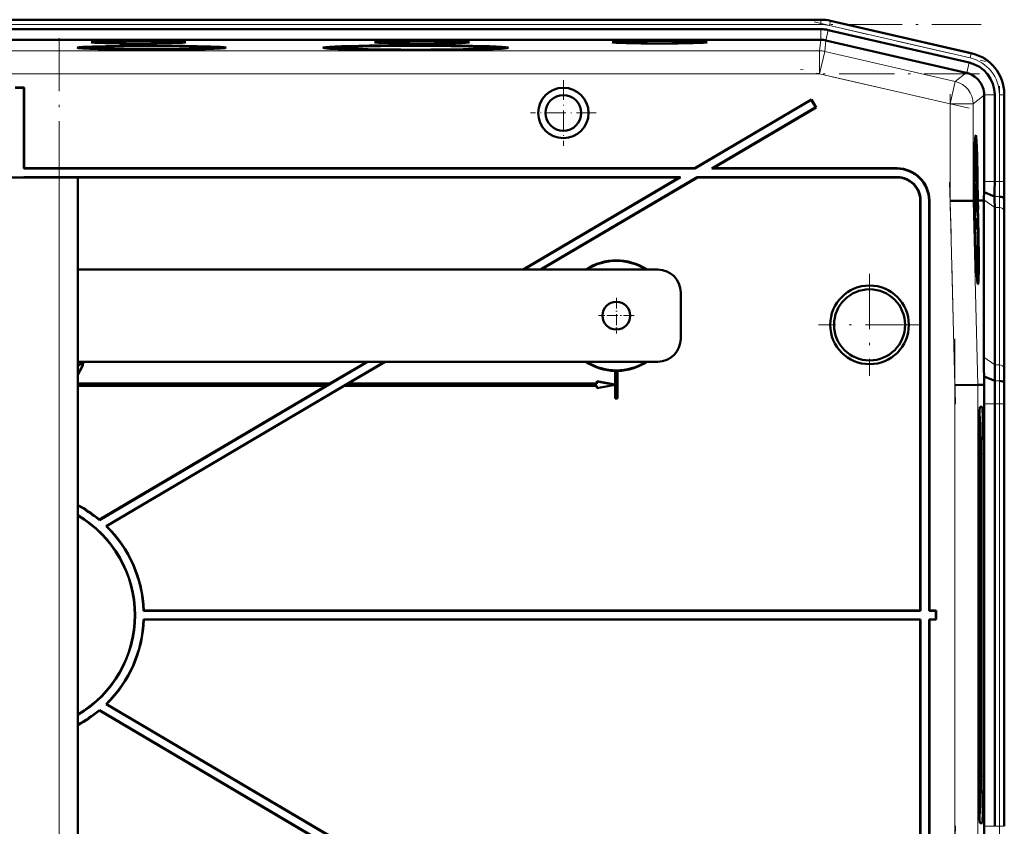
# Model space of a CAD drawing. Extents: x -1351 to 1763, y -1300 to 612.
# Tile 80 of 80: x 1474 to 1688, y 391 to 566. Entities that reach past the tile are written whole.
import ezdxf

# ---------------------------------------------------------------- set-up
doc = ezdxf.new("R2010")
doc.units = 0
doc.linetypes.add('DASHDOT', pattern=[18.5, 12, -3, 0.5, -3])

msp = doc.modelspace()

# ---------------------------------------------------------------- linework, layer by layer
at = {"color": 7, "linetype": 'DASHDOT', "lineweight": 18}
for p, q in [((1264.87, 564.79), (1682.54, 564.79)), ((1646.27, 565.35), (1683.47, 556.76)), ((1482.31, 198.83), (1482.31, 561.83)), ((1682.2, 554.09), (1265.21, 554.09)), ((1679.94, 546.59), (1643.34, 555.04)), ((1686.52, 551.4), (1686.52, 528.84)), ((1675.82, 524.37), (1675.82, 549.65)), ((1676.97, 482.34), (1675.71, 530.56)), ((1658.31, 510.67), (1658.31, 488.48)), ((1669.41, 499.58), (1647.21, 499.58)), ((1676.87, 376.6), (1676.87, 496.55)), ((1686.52, 491.61), (1686.52, 381.55)), ((1675.71, 342.59), (1676.97, 390.81))]:
    msp.add_line(p, q, dxfattribs=at)
at = {"color": 7, "lineweight": 18}
for p, q in [((1299.68, 565.79), (1647.74, 565.79)), ((1299.68, 564.79), (1647.74, 564.79)), ((1647.74, 565.83), (1647.74, 565.79)), ((1647.74, 565.79), (1647.74, 564.79)), ((1649.59, 564.58), (1649.81, 565.55)), ((1649.81, 565.55), (1649.82, 565.59)), ((1649.81, 565.55), (1680.38, 558.5)), ((1647.74, 561.46), (1647.74, 563.76)), ((1648.84, 561.34), (1649.35, 563.58)), ((1649.59, 564.58), (1680.16, 557.52)), ((1647.45, 559.09), (1647.73, 561.46)), ((1648.85, 561.34), (1648.58, 558.96)), ((1647.45, 559.09), (1299.96, 559.09)), ((1647.45, 559.09), (1647.45, 554.09)), ((1648.58, 558.96), (1647.45, 554.09)), ((1676.94, 552.41), (1648.58, 558.96)), ((1680.16, 557.52), (1680.38, 558.5)), ((1680.39, 558.53), (1680.38, 558.5)), ((1679.41, 554.28), (1679.93, 556.52)), ((1647.45, 554.09), (1299.96, 554.09)), ((1675.82, 547.54), (1647.45, 554.09)), ((1676.94, 552.41), (1679.32, 554.3)), ((1676.94, 552.41), (1675.82, 547.54)), ((1680.82, 547.54), (1675.82, 547.54)), ((1675.82, 526.48), (1675.82, 547.54)), ((1683.2, 549.43), (1680.82, 547.54)), ((1680.82, 526.54), (1680.82, 547.54)), ((1683.19, 549.52), (1685.5, 549.52)), ((1686.52, 549.52), (1687.52, 549.52)), ((1686.52, 549.52), (1686.52, 530.72)), ((1687.52, 549.52), (1687.52, 530.72)), ((1687.52, 549.52), (1687.56, 549.52)), ((1664.24, 533.51), (1664.31, 533.58)), ((1482.31, 229.08), (1482.31, 531.58)), ((1664.31, 531.58), (1664.38, 531.65)), ((1685.5, 530.72), (1683.2, 530.72)), ((1685.5, 530.72), (1686.52, 530.72)), ((1686.52, 530.72), (1687.52, 530.72)), ((1687.52, 530.72), (1687.56, 530.72)), ((1669.31, 526.58), (1669.38, 526.65)), ((1671.31, 526.58), (1671.24, 526.51)), ((1676.87, 486.49), (1675.82, 526.48)), ((1681.86, 486.56), (1680.82, 526.54)), ((1685.5, 525.06), (1683.15, 526.72)), ((1686.5, 527.41), (1685.48, 527.41)), ((1687.58, 526.58), (1687.53, 526.58)), ((1686.52, 525.06), (1685.5, 525.06)), ((1686.52, 525.06), (1686.52, 490.92)), ((1687.52, 524.38), (1687.52, 490.24)), ((1685.5, 490.92), (1683.15, 492.58)), ((1487.24, 490.5), (1487.25, 490.49)), ((1686.52, 490.92), (1685.5, 490.92)), ((1676.87, 386.66), (1676.87, 486.49)), ((1681.86, 386.6), (1681.86, 486.56)), ((1686.55, 487.41), (1685.52, 487.41)), ((1682.3, 481.73), (1682.77, 481.76)), ((1685.5, 482.43), (1683.2, 482.43)), ((1686.52, 482.43), (1685.5, 482.43)), ((1686.52, 482.43), (1686.52, 390.72)), ((1686.52, 482.43), (1687.52, 482.43)), ((1687.52, 482.43), (1687.52, 390.72)), ((1687.56, 482.43), (1687.52, 482.43)), ((1682.16, 479.69), (1682.27, 479.59)), ((1683.03, 471.58), (1682.48, 471.58)), ((1682.48, 401.58), (1683.03, 401.58)), ((1682.27, 393.57), (1682.16, 393.46)), ((1682.3, 391.42), (1682.77, 391.39)), ((1683.2, 390.72), (1685.5, 390.72)), ((1685.5, 390.72), (1686.52, 390.72)), ((1687.52, 390.72), (1686.52, 390.72)), ((1687.52, 390.72), (1687.56, 390.72))]:
    msp.add_line(p, q, dxfattribs=at)
at = {"color": 7, "lineweight": 50}
for p, q in [((1314.67, 565.83), (1627.47, 565.83)), ((1647.74, 565.83), (1627.47, 565.83)), ((1649.82, 565.59), (1680.59, 558.49)), ((1649.82, 565.59), (1680.39, 558.53)), ((1299.68, 563.76), (1647.74, 563.76)), ((1649.35, 563.58), (1679.93, 556.52)), ((1647.73, 561.46), (1299.69, 561.46)), ((1648.85, 561.34), (1679.32, 554.3)), ((1488.07, 559.74), (1488.01, 559.54)), ((1501.88, 559.32), (1501.88, 559.37)), ((1501.88, 559.37), (1501.88, 559.32)), ((1502.88, 559.37), (1502.88, 559.32)), ((1502.88, 559.32), (1502.88, 559.37)), ((1516.7, 559.74), (1516.75, 559.54)), ((1541.61, 559.74), (1541.55, 559.51)), ((1559.23, 559.27), (1559.22, 559.21)), ((1559.23, 559.21), (1559.23, 559.27)), ((1560.23, 559.27), (1560.23, 559.21)), ((1560.23, 559.21), (1560.23, 559.27)), ((1577.84, 559.74), (1577.91, 559.51)), ((1679.41, 554.28), (1679.32, 554.3)), ((1472.71, 551.08), (1474.71, 551.08)), ((1472.78, 551.01), (1474.64, 551.01)), ((1474.64, 551.01), (1474.71, 551.08)), ((1474.64, 551.01), (1474.64, 533.51)), ((1474.71, 551.08), (1474.71, 533.58)), ((1687.56, 549.72), (1687.56, 530.72)), ((1645.69, 548.51), (1620.37, 533.58)), ((1645.66, 548.41), (1620.39, 533.51)), ((1645.66, 548.41), (1645.69, 548.51)), ((1645.66, 548.41), (1646.61, 546.81)), ((1645.69, 548.51), (1646.7, 546.78)), ((1683.2, 549.43), (1683.19, 549.52)), ((1683.2, 549.43), (1683.2, 530.72)), ((1685.5, 549.52), (1685.5, 530.72)), ((1687.56, 549.52), (1687.56, 530.72)), ((1646.61, 546.81), (1624.05, 533.51)), ((1646.7, 546.78), (1624.31, 533.58)), ((1646.61, 546.81), (1646.7, 546.78)), ((1681.4, 539.01), (1681.2, 539.06)), ((1474.71, 533.58), (1474.64, 533.51)), ((1474.64, 533.51), (1620.39, 533.51)), ((1474.71, 533.58), (1620.37, 533.58)), ((1620.39, 533.51), (1620.37, 533.58)), ((1624.05, 533.51), (1624.31, 533.58)), ((1624.05, 533.51), (1664.24, 533.51)), ((1624.31, 533.58), (1664.31, 533.58)), ((1681.2, 533.13), (1681.14, 533.13)), ((1681.21, 531.25), (1681.2, 533.13)), ((1681.2, 533.13), (1681.21, 533.13)), ((1681.21, 533.13), (1681.23, 530.61)), ((1465.31, 531.58), (1482.31, 531.58)), ((1474.64, 531.65), (1474.64, 531.58)), ((1617.24, 531.65), (1474.64, 531.65)), ((1474.64, 531.65), (1474.71, 531.58)), ((1616.98, 531.58), (1474.71, 531.58)), ((1486.31, 531.58), (1482.31, 531.58)), ((1486.31, 229.08), (1486.31, 531.58)), ((1616.98, 531.58), (1583.07, 511.58)), ((1617.24, 531.65), (1583.21, 511.58)), ((1620.9, 531.65), (1586.87, 511.58)), ((1620.92, 531.58), (1587, 511.58)), ((1616.98, 531.58), (1617.24, 531.65)), ((1664.38, 531.65), (1620.9, 531.65)), ((1620.92, 531.58), (1620.9, 531.65)), ((1664.31, 531.58), (1620.92, 531.58)), ((1681.16, 530.66), (1681.1, 530.66)), ((1681.23, 530.61), (1681.1, 530.61)), ((1681.18, 531.55), (1681.13, 531.55)), ((1681.15, 531.16), (1681.16, 530.66)), ((1681.22, 530.67), (1681.16, 530.67)), ((1681.14, 528.93), (1681.08, 528.92)), ((1681.2, 530.22), (1681.09, 530.22)), ((1681.16, 530.02), (1681.09, 530.02)), ((1681.18, 527.8), (1681.14, 528.93)), ((1681.16, 528.94), (1681.18, 528.29)), ((1681.19, 528.81), (1681.16, 528.8)), ((1681.19, 528.73), (1681.16, 528.73)), ((1681.2, 528.68), (1681.16, 528.68)), ((1681.18, 528.29), (1681.18, 527.8)), ((1681.19, 529), (1681.2, 528.68)), ((1681.19, 528.73), (1681.19, 528.81)), ((1681.2, 528.68), (1681.19, 528.73)), ((1681.23, 528.97), (1681.2, 528.97)), ((1681.22, 528.24), (1681.23, 528.97)), ((1685.48, 527.41), (1683.18, 528.36)), ((1669.31, 437.58), (1669.31, 526.58)), ((1669.38, 437.51), (1669.38, 526.65)), ((1671.24, 526.51), (1671.24, 437.51)), ((1671.31, 526.58), (1671.31, 437.58)), ((1675.82, 526.48), (1680.82, 526.54)), ((1680.82, 526.54), (1680.89, 526.55)), ((1680.89, 526.56), (1680.89, 526.55)), ((1680.97, 526.56), (1680.89, 526.56)), ((1680.91, 526.55), (1680.97, 526.55)), ((1680.91, 526.54), (1680.97, 526.54)), ((1680.97, 526.54), (1681.01, 525.1)), ((1681.02, 526.56), (1681.06, 526.56)), ((1681.02, 526.55), (1681.06, 526.55)), ((1681.05, 525.1), (1681.02, 526.54)), ((1681.02, 526.54), (1681.06, 526.54)), ((1681.16, 527.11), (1681.06, 527.11)), ((1681.06, 526.54), (1681.11, 524.58)), ((1681.18, 527.8), (1681.07, 527.8)), ((1681.23, 527.75), (1681.07, 527.75)), ((1681.16, 527.52), (1681.07, 527.51)), ((1681.16, 527.52), (1681.27, 526.43)), ((1681.16, 527.11), (1681.16, 527.52)), ((1681.27, 526.02), (1681.16, 527.11)), ((1681.22, 528.24), (1681.18, 528.24)), ((1681.23, 527.75), (1681.22, 528.24)), ((1681.27, 526.43), (1681.27, 526.02)), ((1681.72, 526.56), (1681.77, 526.56)), ((1681.77, 526.56), (1681.72, 526.56)), ((1681.72, 526.54), (1681.77, 526.54)), ((1681.78, 524.59), (1681.72, 526.54)), ((1681.77, 526.56), (1681.77, 526.56)), ((1681.77, 526.54), (1681.82, 524.59)), ((1681.81, 526.56), (1681.97, 526.56)), ((1681.81, 526.56), (1682.19, 526.56)), ((1681.81, 526.54), (1681.97, 526.54)), ((1681.87, 524.59), (1681.81, 526.54)), ((1681.97, 526.54), (1681.97, 526.56)), ((1682.19, 526.56), (1683.15, 526.57)), ((1683.15, 526.57), (1683.15, 526.72)), ((1683.15, 492.58), (1683.15, 526.57)), ((1687.53, 526.58), (1687.5, 527.01)), ((1681.05, 525.1), (1681.01, 525.1)), ((1681.01, 525.1), (1681.05, 525.1)), ((1681.03, 524.08), (1681.08, 524.08)), ((1681.08, 524.08), (1681.03, 524.08)), ((1681.27, 526.02), (1681.07, 526.02)), ((1681.24, 525.77), (1681.08, 525.77)), ((1681.17, 525.58), (1681.08, 525.58)), ((1681.17, 525.58), (1681.19, 525.58)), ((1681.19, 523.75), (1681.17, 525.58)), ((1681.19, 525.58), (1681.2, 524.15)), ((1681.21, 524.64), (1681.2, 524.64)), ((1681.2, 524.15), (1681.23, 523.96)), ((1681.27, 524.5), (1681.23, 524.5)), ((1681.26, 523.8), (1681.27, 524.5)), ((1685.5, 525.06), (1685.5, 490.92)), ((1681.19, 523.75), (1681.13, 523.75)), ((1681.25, 523.35), (1681.14, 523.35)), ((1681.27, 523.3), (1681.14, 523.3)), ((1681.29, 522.76), (1681.16, 522.76)), ((1681.23, 522.71), (1681.16, 522.71)), ((1681.25, 523.35), (1681.19, 523.75)), ((1681.24, 523.85), (1681.25, 523.35)), ((1681.26, 523.8), (1681.24, 523.8)), ((1681.27, 523.3), (1681.26, 523.8)), ((1681.3, 520.88), (1681.29, 522.76)), ((1681.29, 522.76), (1681.3, 522.76)), ((1681.3, 522.76), (1681.32, 520.24)), ((1687.56, 523.65), (1687.56, 489.51)), ((1687.56, 523.65), (1687.56, 489.51)), ((1681.21, 521.07), (1681.21, 521.53)), ((1681.27, 521.18), (1681.22, 521.18)), ((1681.24, 520.79), (1681.25, 520.29)), ((1681.31, 520.29), (1681.24, 520.29)), ((1681.32, 520.24), (1681.24, 520.24)), ((1681.26, 519.7), (1681.33, 519.7)), ((1681.33, 519.16), (1681.28, 519.16)), ((1681.31, 518.43), (1681.34, 518.13)), ((1681.33, 519.7), (1681.33, 519.16)), ((1681.34, 518.13), (1681.34, 517.68)), ((1612.31, 511.58), (1486.31, 511.58)), ((1681.82, 510.21), (1681.63, 510.16)), ((1617.31, 506.58), (1617.31, 496.58)), ((1486.31, 491.58), (1612.31, 491.58)), ((1486.44, 490.24), (1486.31, 489.97)), ((1486.31, 490.01), (1486.42, 490.22)), ((1486.42, 490.22), (1486.31, 490.22)), ((1486.36, 488.76), (1487.24, 490.5)), ((1487.25, 490.49), (1486.36, 488.74)), ((1486.44, 490.24), (1486.42, 490.22)), ((1486.45, 490.8), (1486.45, 490.79)), ((1486.89, 491.29), (1486.9, 491.29)), ((1487.52, 491.32), (1487.5, 491.32)), ((1549.29, 491.58), (1491.02, 457.21)), ((1552.95, 491.58), (1492.46, 455.9)), ((1549.15, 491.58), (1541.1, 486.83)), ((1553.09, 491.58), (1545.04, 486.83)), ((1486.31, 488.79), (1486.36, 488.76)), ((1486.36, 488.74), (1486.31, 488.77)), ((1486.36, 488.76), (1486.36, 488.74)), ((1603.06, 489.58), (1603.08, 489.59)), ((1603.06, 486.61), (1603.06, 489.58)), ((1603.08, 486.59), (1603.08, 489.59)), ((1603.54, 489.59), (1603.54, 483.59)), ((1603.54, 489.59), (1603.56, 489.58)), ((1603.56, 489.58), (1603.56, 483.58)), ((1685.52, 487.41), (1683.18, 488.38)), ((1683.21, 486.58), (1683.18, 488.38)), ((1541.1, 486.83), (1486.31, 486.83)), ((1486.31, 486.81), (1541.11, 486.81)), ((1540.32, 486.35), (1486.31, 486.35)), ((1540.25, 486.33), (1486.31, 486.33)), ((1540.25, 486.33), (1491.02, 457.29)), ((1544.19, 486.33), (1492.58, 455.89)), ((1540.25, 486.33), (1540.32, 486.35)), ((1541.11, 486.81), (1540.32, 486.35)), ((1541.11, 486.81), (1541.1, 486.83)), ((1544.98, 486.81), (1544.19, 486.35)), ((1544.19, 486.33), (1544.19, 486.35)), ((1599.08, 486.35), (1544.19, 486.35)), ((1599.06, 486.33), (1544.19, 486.33)), ((1544.98, 486.81), (1545.04, 486.83)), ((1544.98, 486.81), (1599.08, 486.81)), ((1545.04, 486.83), (1599.06, 486.83)), ((1599.06, 486.83), (1599.06, 487.33)), ((1599.06, 487.33), (1603.06, 486.61)), ((1599.08, 487.31), (1599.06, 487.33)), ((1599.08, 486.81), (1599.06, 486.83)), ((1603.06, 486.54), (1599.06, 485.83)), ((1599.06, 486.33), (1599.08, 486.35)), ((1599.06, 485.83), (1599.06, 486.33)), ((1599.08, 485.85), (1599.06, 485.83)), ((1599.08, 487.31), (1603.08, 486.59)), ((1599.08, 486.81), (1599.08, 487.31)), ((1603.08, 486.56), (1599.08, 485.85)), ((1599.08, 485.85), (1599.08, 486.35)), ((1603.08, 486.59), (1603.06, 486.61)), ((1603.06, 486.54), (1603.08, 486.56)), ((1603.06, 483.58), (1603.06, 486.54)), ((1603.08, 483.59), (1603.08, 486.56)), ((1676.87, 486.49), (1681.86, 486.56)), ((1683.21, 486.58), (1681.86, 486.56)), ((1687.58, 486.58), (1687.55, 487.01)), ((1603.08, 483.59), (1603.06, 483.58)), ((1603.56, 483.58), (1603.06, 483.58)), ((1603.54, 483.59), (1603.08, 483.59)), ((1603.54, 483.59), (1603.56, 483.58)), ((1682.32, 481.76), (1682.77, 481.76)), ((1683.2, 390.72), (1683.2, 482.43)), ((1685.5, 482.43), (1685.5, 390.72)), ((1687.56, 390.72), (1687.56, 482.44)), ((1687.56, 482.43), (1687.56, 390.72)), ((1682.27, 479.58), (1682.16, 479.7)), ((1682.16, 479.59), (1682.27, 479.59)), ((1682.06, 401.58), (1682.06, 471.58)), ((1682.48, 471.58), (1682.48, 401.58)), ((1683.03, 471.58), (1683.03, 401.58)), ((1491.02, 457.29), (1491.02, 457.21)), ((1492.46, 455.9), (1492.58, 455.89)), ((1500.69, 437.58), (1500.62, 437.51)), ((1669.38, 437.51), (1500.62, 437.51)), ((1669.31, 437.58), (1500.69, 437.58)), ((1669.38, 437.51), (1669.31, 437.58)), ((1671.31, 437.58), (1671.24, 437.51)), ((1672.74, 437.51), (1671.24, 437.51)), ((1672.81, 437.58), (1671.31, 437.58)), ((1672.74, 437.51), (1672.81, 437.58)), ((1672.74, 435.65), (1672.74, 437.51)), ((1672.81, 435.58), (1672.81, 437.58)), ((1500.62, 435.65), (1669.38, 435.65)), ((1500.62, 435.65), (1500.69, 435.58)), ((1500.69, 435.58), (1669.31, 435.58)), ((1669.38, 435.65), (1669.31, 435.58)), ((1669.31, 435.58), (1669.31, 346.57)), ((1669.38, 435.65), (1669.38, 346.5)), ((1671.24, 346.64), (1671.24, 435.65)), ((1671.31, 435.58), (1671.24, 435.65)), ((1671.24, 435.65), (1672.74, 435.65)), ((1671.31, 346.57), (1671.31, 435.58)), ((1671.31, 435.58), (1672.81, 435.58)), ((1672.74, 435.65), (1672.81, 435.58)), ((1492.58, 417.26), (1492.46, 417.25)), ((1492.46, 417.25), (1552.95, 381.58)), ((1492.58, 417.26), (1553.09, 381.58)), ((1491.02, 415.94), (1549.29, 381.58)), ((1491.02, 415.86), (1491.02, 415.94)), ((1491.02, 415.86), (1549.15, 381.58)), ((1682.27, 393.57), (1682.16, 393.57)), ((1682.27, 393.57), (1682.16, 393.46)), ((1682.77, 391.39), (1682.32, 391.39))]:
    msp.add_line(p, q, dxfattribs=at)
at = {"color": 7, "linetype": 'DASHDOT', "lineweight": 18, "ltscale": 0.355368}
for p, q in [((1591.8, 552.68), (1591.8, 538.47)), ((1598.9, 545.58), (1584.69, 545.58))]:
    msp.add_line(p, q, dxfattribs=at)
at = {"color": 7, "linetype": 'DASHDOT', "lineweight": 18, "ltscale": 0.195001}
for p, q in [((1603.31, 505.48), (1603.31, 497.68)), ((1607.21, 501.58), (1599.41, 501.58))]:
    msp.add_line(p, q, dxfattribs=at)
at = {"color": 7, "lineweight": 50}
for points in [[(1681.14, 532.59), (1681.13, 532.47), (1681.13, 531.89)], [(1681.14, 533.06), (1681.17, 532.54), (1681.19, 532.01)], [(1681.18, 531.55), (1681.15, 532.51), (1681.14, 532.57), (1681.14, 532.59)], [(1681.16, 530.66), (1681.13, 531.17), (1681.12, 531.9)], [(1681.13, 531.89), (1681.15, 531.22), (1681.15, 531.17), (1681.15, 531.16)], [(1681.14, 528.93), (1681.15, 529.9), (1681.16, 530.02)], [(1681.16, 529.53), (1681.16, 529.51), (1681.15, 529.08), (1681.16, 528.94)], [(1681.16, 530.02), (1681.18, 529.68), (1681.18, 529.5)], [(1681.19, 528.81), (1681.17, 529.46), (1681.16, 529.53)], [(1681.18, 529.5), (1681.19, 530.11), (1681.2, 530.2), (1681.2, 530.22)], [(1681.21, 529.73), (1681.2, 529.71), (1681.2, 529.48), (1681.19, 529)], [(1681.2, 530.22), (1681.21, 530.17), (1681.22, 530.01), (1681.25, 528.95)], [(1681.23, 528.97), (1681.22, 529.66), (1681.21, 529.71), (1681.21, 529.73)], [(1681.25, 528.95), (1681.24, 527.89), (1681.23, 527.75)], [(1681.21, 524.64), (1681.22, 525.68), (1681.23, 525.75), (1681.24, 525.77)], [(1681.24, 525.28), (1681.23, 525.17), (1681.23, 524.51)], [(1681.24, 525.77), (1681.25, 525.66), (1681.26, 525.48)], [(1681.27, 524.5), (1681.26, 525.17), (1681.24, 525.28)], [(1681.28, 524.5), (1681.28, 523.44), (1681.27, 523.3)], [(1681.21, 521.53), (1681.21, 522.49), (1681.22, 522.67), (1681.23, 522.71)], [(1681.23, 522.22), (1681.22, 522.1), (1681.22, 521.52)], [(1681.23, 522.71), (1681.24, 522.53), (1681.28, 521.64)], [(1681.27, 521.18), (1681.24, 522.14), (1681.23, 522.2), (1681.23, 522.22)], [(1681.22, 521.52), (1681.24, 520.85), (1681.24, 520.8), (1681.24, 520.79)], [(1486.9, 491.29), (1486.89, 491.14), (1486.83, 491), (1486.73, 490.89), (1486.6, 490.81), (1486.45, 490.79)], [(1486.45, 490.8), (1486.59, 490.83), (1486.72, 490.9), (1486.81, 491.01), (1486.87, 491.15), (1486.89, 491.29)], [(1486.89, 491.29), (1486.87, 491.44), (1486.81, 491.58)], [(1486.83, 491.58), (1486.9, 491.31), (1486.9, 491.29)], [(1487.5, 491.32), (1487.38, 490.82), (1487.24, 490.5)], [(1487.52, 491.32), (1487.4, 490.81), (1487.25, 490.49)]]:
    msp.add_lwpolyline(points, dxfattribs=at)
for centre, radius in [((1591.8, 545.58), 5.47), ((1591.8, 545.58), 3.88), ((1658.31, 499.58), 8.54), ((1658.31, 499.58), 7.72), ((1603.31, 501.58), 3)]:
    msp.add_circle(centre, radius, dxfattribs=at)
for centre, radius, start, end in [((1647.74, 556.58), 9.25, 77.0008, 89.9996), ((1647.74, 556.58), 9.25, 77.0008, 89.9996), ((1647.74, 556.58), 7.19, 77.0008, 89.9996), ((1678.56, 549.72), 8.99, 359.9916, 77.0084), ((1678.31, 549.52), 7.18, 359.9917, 77.0084), ((1678.2, 549.43), 5, 65.4322, 75.951), ((1678.2, 549.43), 5, 1.0533, 19.827), ((1664.24, 526.51), 6.99, 359.9843, 90.0157), ((1664.31, 526.58), 6.99, 359.9842, 90.0158), ((1664.31, 526.58), 5, 359.9843, 90.0157), ((1664.38, 526.65), 5, 359.9843, 90.0157), ((1739.44, 533.53), 58.27, 181.4885, 182.2423), ((1703.13, 531.97), 21.94, 181.0813, 183.4019), ((1681.35, 530.66), 0.129, 176.8658, 200.2161), ((1482.83, 530.67), 200.36, 359.3392, 0.0144), ((1401.09, 530.65), 284.4, 359.3457, 0.0134), ((1330.23, 530.64), 357.33, 359.3489, 0.0131), ((2035.14, 530.63), 347.59, 179.9856, 180.6685), ((1567.35, 529.73), 115.84, 358.5125, 359.3228), ((1516.2, 524.86), 169.29, 0.0674, 0.8603), ((1474.91, 523.4), 212.65, 0.0672, 0.8563), ((1894.78, 523.4), 207.22, 179.1215, 179.9313), ((1714.58, 524.92), 33.37, 180.4676, 181.647), ((1699.18, 524.56), 17.96, 180.1828, 182.286), ((1650.71, 524.36), 30.57, 0.2603, 2.093), ((1681.66, 520.38), 0.422, 183.6553, 192.335), ((1739.53, 523.16), 58.27, 181.4885, 182.2423), ((1703.22, 521.6), 21.94, 181.0813, 183.4019), ((1681.44, 520.29), 0.129, 176.8658, 200.2161), ((1603.31, 501.58), 12, 56.4427, 123.5573), ((1603.31, 501.58), 11.9, 57.2111, 122.7889), ((1612.31, 506.58), 5, 0, 90), ((1681.77, 510.27), 0.0799, 311.3337, 355.0343), ((1612.31, 496.58), 5, 270, 360), ((1984.45, 492.94), 301.3, 180.0678, 180.867), ((1486.45, 491.33), 0.523, 254.2582, 269.7014), ((1486.45, 491.34), 0.556, 255.079, 269.5284), ((1486.46, 492.34), 2.1, 265.8374, 269.5716), ((1486.39, 491.32), 1.11, 359.8833, 13.1973), ((1486.42, 491.33), 1.09, 359.7419, 13.2109), ((1603.31, 501.58), 12, 236.4427, 268.8063), ((1603.31, 501.58), 11.9, 237.2111, 302.7889), ((1603.31, 501.58), 12, 271.1938, 303.5573), ((1936.01, 491.22), 250.51, 180.0685, 180.8723), ((1603.31, 501.58), 11.99, 268.8884, 271.1116), ((1894.92, 489.76), 207.36, 180.0695, 180.8788), ((2209.12, 482.47), 525.92, 179.5532, 180.0043), ((2105.56, 482.54), 420.07, 179.3362, 180.0142), ((2034.64, 482.52), 347.08, 179.3309, 180.0147), ((1473.71, 436.58), 27, 50.1132, 62.1819), ((1473.71, 436.58), 26.93, 50.0084, 62.1035), ((1473.71, 436.58), 25.07, 300.1718, 59.8282), ((1473.71, 436.58), 25, 300.2649, 59.7351), ((1473.71, 436.58), 26.93, 1.9794, 45.8597), ((1473.71, 436.58), 27, 2.1226, 45.6654), ((1473.71, 436.58), 26.93, 314.1403, 358.0206), ((1473.71, 436.58), 27, 314.3346, 357.8774), ((1473.71, 436.58), 26.93, 297.8965, 309.9916), ((1473.71, 436.58), 27, 297.8181, 309.8868), ((2209.1, 390.68), 525.91, 179.9957, 180.4469)]:
    msp.add_arc(centre, radius, start, end, dxfattribs=at)
at = {"color": 7, "lineweight": 18}
for centre, radius, start, end in [((1647.74, 556.58), 9.21, 77.0008, 89.9996), ((1647.74, 556.58), 8.21, 77.0007, 89.9996), ((1647.45, 554.09), 5, 77, 90), ((1678.31, 549.52), 9.21, 359.9945, 77.0055), ((1678.31, 549.52), 8.21, 359.9938, 77.0063), ((1400.9, 530.65), 285.63, 359.3484, 0.0131), ((1366.69, 530.65), 320.83, 359.3498, 0.013), ((1516.54, 524.86), 169.99, 0.0672, 0.857), ((1496.61, 524.16), 190.91, 0.0672, 0.8552), ((1936.44, 491.22), 249.92, 180.0689, 180.8746), ((1916.62, 490.51), 229.1, 180.0694, 180.8776), ((2105.32, 482.54), 418.8, 179.3343, 180.0144), ((2071.13, 482.53), 383.61, 179.3319, 180.0146)]:
    msp.add_arc(centre, radius, start, end, dxfattribs=at)
at = {"color": 7, "lineweight": 50}
for centre, major_axis, ratio, start_param, end_param in [((1499.51, 560.94), (10.3, 0), 0.026177, 6.280893, 9.427071), ((1499.51, 560.94), (10.3, 0), 0.026177, 3.143885, 4.712389), ((1499.51, 560.94), (10.3, 0), 0.026177, 4.712389, 6.280893), ((1561.11, 560.94), (10.3, 0), 0.026177, 6.280893, 9.427071), ((1561.11, 560.94), (10.3, 0), 0.026177, 3.143885, 4.712389), ((1561.11, 560.94), (10.3, 0), 0.026177, 4.712389, 6.280893), ((1612.72, 560.94), (10.3, 0), 0.026177, 6.280893, 9.427071), ((1612.72, 560.94), (10.3, 0), 0.026177, 3.143885, 4.712389), ((1612.72, 560.94), (10.3, 0), 0.026177, 4.712389, 6.280893), ((1647.73, 556.47), (4.97, -0.57), 0.999653, 1.681638, 1.684204), ((1647.73, 556.47), (-4.97, 0.57), 0.999653, 4.598982, 4.823231), ((1502.38, 559.74), (16.2, 0), 0.026177, 6.280915, 9.427049), ((1502.38, 559.74), (16.2, 0), 0.026177, 3.143863, 4.681525), ((1502.38, 559.74), (14.31, 0), 0.026177, 3.134525, 4.677453), ((1502.38, 559.74), (14.31, 0), 0.026177, 1.570796, 3.134525), ((1502.38, 559.74), (12.82, 0), 0.026177, 1.570796, 3.143885), ((1502.38, 559.74), (12.82, 0), 0.026177, 3.143885, 6.280893), ((1502.38, 559.74), (14.31, 0), 0.026177, 0.007067, 1.570796), ((1502.38, 559.74), (12.82, 0), 0.026177, 6.280893, 7.853982), ((1502.38, 559.74), (16.2, 0), 0.026177, 4.743253, 6.280915), ((1502.38, 559.74), (14.31, 0), 0.026177, 4.747325, 6.290253), ((1559.73, 559.74), (20.18, 0), 0.026177, 6.280911, 9.427053), ((1559.73, 559.74), (20.18, 0), 0.026177, 3.143867, 4.687608), ((1559.73, 559.74), (18.12, 0), 0.026177, 3.134523, 4.68479), ((1559.73, 559.74), (18.12, 0), 0.026177, 1.570796, 3.134523), ((1559.73, 559.74), (16.2, 0), 0.026177, 1.570796, 3.143885), ((1559.73, 559.74), (16.2, 0), 0.026177, 3.143885, 6.280893), ((1559.73, 559.74), (18.12, 0), 0.026177, 0.00707, 1.570796), ((1559.73, 559.74), (16.2, 0), 0.026177, 6.280893, 7.853982), ((1559.73, 559.74), (20.18, 0), 0.026177, 4.73717, 6.280911), ((1559.73, 559.74), (18.12, 0), 0.026177, 4.739988, 6.290255), ((1678.2, 549.43), (3.11, -3.91), 0.999441, 1.244667, 2.041114), ((1681.39, 524.6), (0, 16.16), 0.026176, 0.002497, 1.448977), ((1681.39, 524.55), (0, -14.46), 0.026176, 3.135771, 4.572964), ((1681.39, 524.6), (0, 16.16), 0.026176, 4.834208, 6.285682), ((1681.39, 524.55), (0, -14.46), 0.026176, 1.710221, 3.135771), ((1681.39, 524.6), (0, 12.78), 0.026176, 0.002336, 1.416316), ((1681.39, 524.6), (0, 12.78), 0.026176, 4.866905, 6.285521), ((1680.93, 524.59), (-0.09, 10.11), 0.026177, 5.30292, 5.325316), ((1681.41, 524.59), (0.14, -16.16), 0.026177, 4.589583, 4.590667), ((1681.41, 524.59), (-0.13, 14.45), 0.026177, 1.433458, 1.434672), ((1681.41, 524.59), (0.11, -12.78), 0.026177, 4.556927, 4.558303), ((1680.93, 524.59), (-0.09, 10.11), 0.026177, 5.005973, 5.030229), ((1681.41, 524.59), (-0.11, 12.78), 0.026177, 4.866019, 4.86691), ((1681.41, 524.59), (0.11, -12.78), 0.026177, 1.725317, 1.725801), ((1681.41, 524.59), (-0.13, 14.45), 0.026177, 4.848057, 4.848883), ((1681.41, 524.59), (0.14, -16.16), 0.026177, 1.692062, 1.693145), ((1686.5, 526.99), (1, 0), 0.414156, 0.032065, 1.567957), ((1681.44, 524.56), (0.42, -16.16), 0.026173, 4.741634, 6.280062), ((1681.44, 524.65), (-0.38, 14.44), 0.026173, 1.609988, 3.148303), ((1681.44, 524.57), (0.33, -12.78), 0.026173, 4.710405, 6.280407), ((1680.93, 524.59), (-0.09, 10.11), 0.026177, 4.829745, 4.854381), ((1681.44, 524.57), (0.33, -12.78), 0.026173, 6.2825, 7.855052), ((1681.44, 524.65), (-0.38, 14.44), 0.026173, 3.226476, 4.707021), ((1681.44, 524.56), (0.42, -16.16), 0.026173, 0.075785, 1.571867), ((1680.93, 524.59), (-0.09, 10.11), 0.026177, 4.530445, 4.584844), ((1681.44, 524.56), (0.42, -16.16), 0.026173, 6.280062, 6.35897), ((1686.55, 486.99), (1, 0), 0.414255, 0.032066, 1.56795), ((1682.32, 471.58), (0, 10.19), 0.026177, 0.001612, 1.570796), ((1682.77, 471.58), (0, 10.19), 0.026177, 4.712389, 6.283185), ((1682.27, 471.58), (0, 8.01), 0.026177, 6.256996, 6.283185), ((1682.27, 471.58), (0, 8.01), 0.026177, 4.712389, 6.256996), ((1682.32, 401.58), (0, 10.19), 0.026177, 1.570796, 3.139981), ((1682.27, 401.58), (0, 8.01), 0.026177, 3.167782, 4.712389), ((1682.77, 401.58), (0, 10.19), 0.026177, 3.141593, 4.712389), ((1682.27, 401.58), (0, 8.01), 0.026177, 3.141593, 3.167782)]:
    msp.add_ellipse(centre, major_axis=major_axis, ratio=ratio, start_param=start_param, end_param=end_param, dxfattribs=at)
at = {"color": 7, "lineweight": 18}
for centre, major_axis, ratio, start_param, end_param in [((1675.82, 547.54), (-3.11, 3.91), 0.999441, 4.04071, 5.384068), ((1686.52, 524.36), (-1, 0), 0.707107, 3.176499, 4.712389), ((1686.52, 490.21), (-1, 0), 0.707107, 3.176499, 4.712389)]:
    msp.add_ellipse(centre, major_axis=major_axis, ratio=ratio, start_param=start_param, end_param=end_param, dxfattribs=at)

doc.saveas('drawing.dxf')
